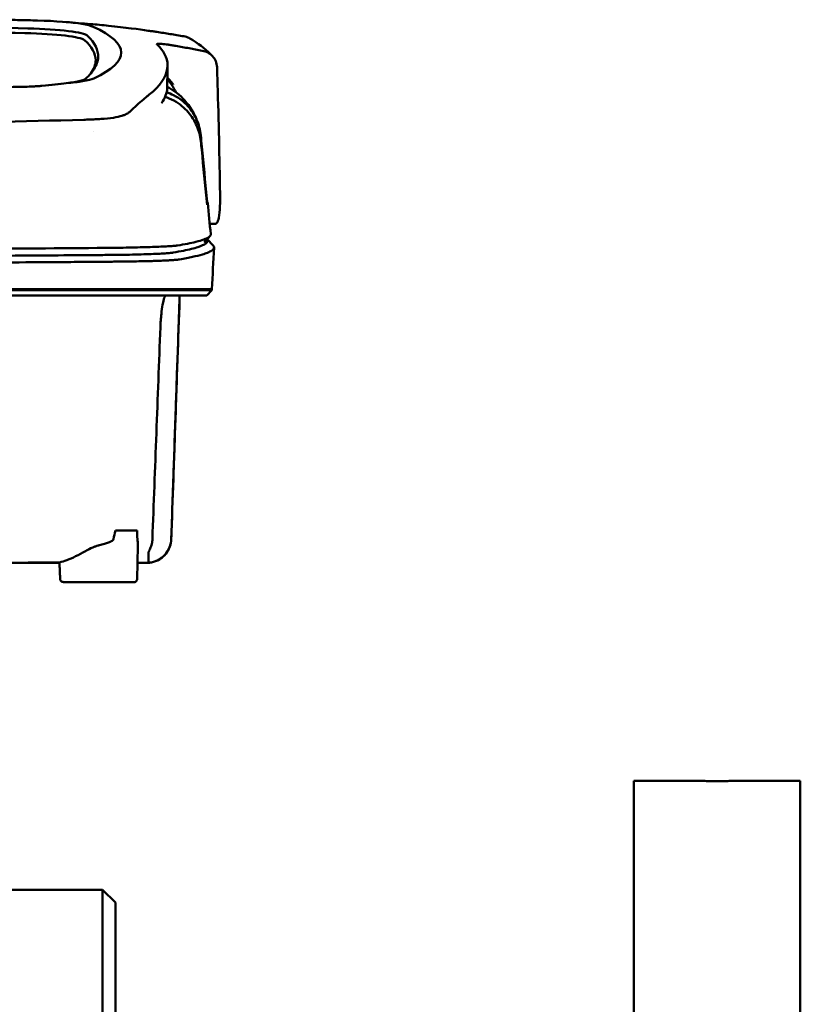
# Model space of a CAD drawing. Header units: millimetres. Extents: x 391 to 741, y 199 to 659.
# Tile 10 of 10: x 614 to 736, y 504 to 658. Entities that reach past the tile are written whole.
import ezdxf

# ---------------------------------------------------------------- set-up
doc = ezdxf.new("R2010")
doc.units = ezdxf.units.MM
doc.layers.add('Visible (ISO)', color=7, linetype='Continuous', lineweight=50)

msp = doc.modelspace()

# ---------------------------------------------------------------- linework, layer by layer
at = {"layer": 'Visible (ISO)'}
for p, q in [((626.26, 642.48), (626.25, 642.48)), ((645.04, 626.14), (644.16, 626.14)), ((643.75, 623.75), (644.68, 622.76)), ((566.42, 615.97), (628.06, 615.97)), ((628.15, 615.97), (628.06, 615.97)), ((628.15, 615.97), (639.12, 615.97)), ((639.14, 615.97), (639.12, 615.97)), ((639.14, 615.97), (644.49, 615.97)), ((644.49, 615.77), (643.68, 614.96)), ((644.49, 615.77), (644.49, 615.97)), ((639.43, 614.46), (639.45, 614.46)), ((629.42, 578.24), (632.81, 578.24)), ((632.81, 570.69), (632.94, 575.87)), ((616.15, 573.29), (616.15, 573.21)), ((620.68, 573.21), (616.15, 573.21)), ((632.34, 570.2), (621.4, 570.2)), ((710.42, 199.17), (710.42, 539.17)), ((710.42, 539.17), (720.42, 539.17)), ((726.42, 539.17), (736.42, 539.17)), ((736.42, 199.17), (736.42, 539.17)), ((578.11, 522.17), (627.42, 522.17)), ((627.42, 216.17), (627.42, 522.17)), ((629.42, 520.17), (627.42, 522.17)), ((629.42, 218.17), (629.42, 520.17))]:
    msp.add_line(p, q, dxfattribs=at)
for centre, major_axis, ratio, start_param, end_param in [((566.35, 632.27), (225.49, 0), 0.110939, 1.349997, 1.570873), ((566.33, 632.24), (227.22, 0), 0.106767, 1.353676, 1.570775), ((613.1, 655.35), (12.06, 0), 0.112737, 0.11229, 1.349826), ((511.8, 603.95), (491.04, 0), 0.112496, 1.354332, 1.357413), ((614.88, 656.6), (11.4, 0), 0.116501, 0.614123, 1.36031), ((614.7, 656.57), (11.62, 0.01), 0.117057, 0.249938, 0.614067), ((489.39, 652.9), (140.93, -0.03), 0.116446, 6.036732, 6.532603), ((612.7, 654.68), (11.96, 0), 0.106769, 0.116759, 1.353619), ((378.82, 652.7), (247.9, -0.4), 0.112494, 6.278818, 6.39844), ((380.07, 651.7), (246.27, 0), 0.106767, 0.000001, 0.119511), ((309.35, 605.65), (328.58, 44.87), 0.123507, 0.082944, 0.095023), ((-1016.27, 611.95), (1662.18, -0.15), 0.85466, 0.02543, 0.027339), ((614.58, 649.22), (11.83, -0.02), 0.1161, 5.67706, 6.03839), ((381.89, 647.39), (255.61, 0), 0.112496, 6.200345, 6.281111), ((631.56, 643.66), (8, 0), 0.941628, 0.410478, 0.600203), ((624.46, 644), (7.02, -0.25), 0.209962, 5.741321, 5.773176), ((383.92, 629.37), (259.92, 0), 0.034069, 6.257756, 6.307803), ((510.27, 670.39), (131.69, -46.07), 0.097566, 6.101307, 6.105634), ((624.08, 622.12), (-15.81, -0.25), 0.013999, 4.418519, 4.469043), ((626.73, 621.44), (8.72, 0.05), 0.01813, 4.865307, 4.874761), ((634.75, 621.7), (4.06, 0.09), 0.066213, 5.851345, 5.864487), ((626.99, 621.55), (9.38, -0.13), 0.138927, 4.85562, 4.864897), ((635.29, 621.63), (4.54, -0.85), 0.14797, 5.883025, 5.89552), ((696.29, 615.22), (-100.95, -2891.75), 0.019629, 4.713161, 4.713335), ((379.98, 576.88), (258.16, 0.02), 0.00001, 6.282407, 6.282422), ((616.05, 573.21), (0.392, 0), 0.000189, 2.574212, 2.713359)]:
    msp.add_ellipse(centre, major_axis=major_axis, ratio=ratio, start_param=start_param, end_param=end_param, dxfattribs=at)
for points, knots in [([(611.64, 658.03), (612.58, 658.01), (613.52, 657.99), (614.9, 657.95), (615.1, 657.95), (615.79, 657.93)], [0, 0, 0, 0, 0.2875768, 0.2875768, 0.4241939, 0.4241939, 0.4241939, 0.4241939]), ([(634.56, 656.31), (633.11, 656.52), (630.95, 656.82), (627.41, 657.18), (626.47, 657.27), (625.52, 657.34)], [-1.440036, -1.440036, -1.440036, -1.440036, -0.642113, -0.642113, -0.360667, -0.360667, -0.360667, -0.360667]), ([(634.59, 656.31), (634.81, 656.27), (635.03, 656.24), (635.47, 656.18), (635.69, 656.15), (635.9, 656.12)], [-0.1345748, -0.1345748, -0.1345748, -0.1345748, -0.0679854, -0.0679854, -0.0000014, -0.0000014, -0.0000014, -0.0000014]), ([(635.9, 656.12), (635.9, 656.12), (635.9, 656.12), (635.91, 656.12), (635.91, 656.12), (635.91, 656.12)], [-0.0004547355, -0.0004547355, -0.0004547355, -0.0004547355, -0.000271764, -0.000271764, -0.0001436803, -0.0001436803, -0.0001436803, -0.0001436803]), ([(635.91, 656.12), (636.6, 656.01), (637.3, 655.9), (638.69, 655.67), (639.39, 655.55), (640.09, 655.43)], [-0.4238688, -0.4238688, -0.4238688, -0.4238688, -0.2121683, -0.2121683, -0.0000057, -0.0000057, -0.0000057, -0.0000057]), ([(641.14, 655.05), (641.07, 655.09), (640.99, 655.13), (640.65, 655.3), (640.37, 655.39), (640.09, 655.43)], [0.246521, 0.246521, 0.246521, 0.246521, 0.2758807, 0.2758807, 0.3733983, 0.3733983, 0.3733983, 0.3733983]), ([(634.7, 646.33), (636.38, 647.69), (637.33, 649.04), (637.74, 651.76), (637.1, 652.88), (636.34, 653.73)], [-4.346663, -4.346663, -4.346663, -4.346663, -2.419846, -2.419846, -0.37687, -0.37687, -0.37687, -0.37687]), ([(635.9, 654.19), (635.87, 654.23), (635.93, 654.26), (636.17, 654.28), (636.36, 654.27), (636.61, 654.26)], [-0.2425146, -0.2425146, -0.2425146, -0.2425146, -0.1218064, -0.1218064, 0, 0, 0, 0]), ([(635.92, 654.17), (635.92, 654.17), (635.91, 654.18), (635.91, 654.19), (635.9, 654.19), (635.9, 654.19)], [-0.02379966, -0.02379966, -0.02379966, -0.02379966, -0.01189775, -0.01189775, 0, 0, 0, 0]), ([(636.69, 654.25), (636.96, 654.23), (637.28, 654.19), (637.83, 654.11), (638.03, 654.08), (638.44, 654.01), (638.64, 653.98), (638.85, 653.94)], [-0.2554395, -0.2554395, -0.2554395, -0.2554395, -0.1295137, -0.1295137, -0.0635227, -0.0635227, 0, 0, 0, 0]), ([(642.99, 653.19), (642.3, 653.32), (641.61, 653.44), (640.23, 653.69), (639.54, 653.82), (638.85, 653.94)], [-0.4226271, -0.4226271, -0.4226271, -0.4226271, -0.2111495, -0.2111495, -0.0002764, -0.0002764, -0.0002764, -0.0002764]), ([(626.72, 652.18), (626.69, 651.55), (626.48, 650.93), (625.84, 649.93), (625.53, 649.55), (625.06, 649.08), (624.96, 648.99), (624.73, 648.78), (624.59, 648.66), (623.39, 648.35), (622.65, 648.22), (621.75, 648.11)], [-5.749402, -5.749402, -5.749402, -5.749402, -2.990939, -2.990939, -1.325537, -1.325537, -0.909235, -0.909235, -0.401118, -0.401118, -0.000028, -0.000028, -0.000028, -0.000028]), ([(642.99, 653.19), (643.3, 653.13), (643.6, 653.03), (644.16, 652.73), (644.4, 652.54), (644.82, 652.08), (644.99, 651.82), (645.22, 651.25), (645.28, 650.94), (645.29, 650.63)], [0.0000001, 0.0000001, 0.0000001, 0.0000001, 0.0969079, 0.0969079, 0.1954042, 0.1954042, 0.2999147, 0.2999147, 0.4078288, 0.4078288, 0.4078288, 0.4078288]), ([(637.53, 649), (637.66, 648.86), (637.79, 648.72), (638.01, 648.47), (638.1, 648.36), (638.34, 648.07), (638.45, 647.93), (638.46, 647.92)], [0.2220516, 0.2220516, 0.2220516, 0.2220516, 0.2910621, 0.2910621, 0.3393663, 0.3393663, 0.4191002, 0.4191002, 0.4191002, 0.4191002]), ([(615.35, 647.56), (615.28, 647.56), (615.21, 647.56), (614.25, 647.54), (613.35, 647.52), (612.45, 647.49)], [-0.2961372, -0.2961372, -0.2961372, -0.2961372, -0.2753203, -0.2753203, 0, 0, 0, 0]), ([(617.95, 647.7), (617.73, 647.68), (617.51, 647.66), (617.03, 647.63), (616.81, 647.62), (616.6, 647.61)], [-0.50387247, -0.50387247, -0.50387247, -0.50387247, -0.45983504, -0.45983504, -0.4114315, -0.4114315, -0.4114315, -0.4114315]), ([(621.75, 648.11), (621.21, 648.03), (620.62, 647.96), (619.34, 647.82), (618.66, 647.75), (617.95, 647.7)], [-0.4693062, -0.4693062, -0.4693062, -0.4693062, -0.2338119, -0.2338119, 0, 0, 0, 0]), ([(624.3, 648.42), (623.96, 648.36), (623.57, 648.3), (622.71, 648.2), (622.25, 648.16), (621.75, 648.11)], [0, 0, 0, 0, 0.1862934, 0.1862934, 0.373657, 0.373657, 0.373657, 0.373657]), ([(645.38, 647.92), (645.46, 645.08), (645.54, 642.23), (645.67, 636.55), (645.72, 633.7), (645.77, 630.86)], [0.000092, 0.000092, 0.000092, 0.000092, 0.998221, 0.998221, 1.99626, 1.99626, 1.99626, 1.99626]), ([(634.7, 646.33), (634.56, 646.22), (634.42, 646.1), (634.12, 645.85), (633.96, 645.72), (633.8, 645.59)], [0, 0, 0, 0, 0.2796752, 0.2796752, 0.5576135, 0.5576135, 0.5576135, 0.5576135]), ([(642.77, 639), (642.69, 639.84), (642.47, 640.67), (641.79, 642.23), (641.33, 642.96), (640.21, 644.24), (639.48, 644.88), (638.07, 645.66), (637.59, 645.85), (637.19, 645.98)], [-0.7071846, -0.7071846, -0.7071846, -0.7071846, -0.5257935, -0.5257935, -0.3432663, -0.3432663, -0.157236, -0.157236, -0.0552414, -0.0552414, -0.0552414, -0.0552414]), ([(642.75, 639.98), (642.67, 640.84), (642.45, 641.67), (641.76, 643.22), (641.3, 643.93), (640.17, 645.17), (639.44, 645.77), (638.13, 646.42), (637.76, 646.57), (637.42, 646.67)], [0, 0, 0, 0, 0.2574331, 0.2574331, 0.513221, 0.513221, 0.7737087, 0.7737087, 0.8833633, 0.8833633, 0.8833633, 0.8833633]), ([(633.8, 645.59), (633.49, 645.32), (633.14, 645.01), (632.63, 644.54), (632.48, 644.4), (632.32, 644.26)], [0, 0, 0, 0, 0.5552811, 0.5552811, 0.7859676, 0.7859676, 0.7859676, 0.7859676]), ([(627.17, 642.53), (627.87, 642.57), (628.53, 642.64), (629.63, 642.81), (630.08, 642.91), (630.45, 643.02)], [-0.4625677, -0.4625677, -0.4625677, -0.4625677, -0.2330564, -0.2330564, -0.0223869, -0.0223869, -0.0223869, -0.0223869]), ([(631.34, 643.4), (631.23, 643.34), (631.12, 643.28), (630.86, 643.17), (630.72, 643.11), (630.56, 643.06)], [0, 0, 0, 0, 0.0956462, 0.0956462, 0.1913091, 0.1913091, 0.1913091, 0.1913091]), ([(631.34, 643.4), (631.4, 643.44), (631.46, 643.48), (631.57, 643.56), (631.62, 643.6), (631.66, 643.64)], [-0.1224987, -0.1224987, -0.1224987, -0.1224987, -0.0612768, -0.0612768, 0, 0, 0, 0]), ([(566.66, 641.61), (576.35, 641.61), (586.03, 641.68), (605.35, 641.94), (614.98, 642.14), (624.49, 642.41)], [-5.838765, -5.838765, -5.838765, -5.838765, -2.931647, -2.931647, 0, 0, 0, 0]), ([(626.25, 642.48), (625.97, 642.46), (625.68, 642.45), (625.09, 642.42), (624.79, 642.41), (624.49, 642.41)], [0.0010258, 0.0010258, 0.0010258, 0.0010258, 0.0919929, 0.0919929, 0.1847322, 0.1847322, 0.1847322, 0.1847322]), ([(626.26, 642.48), (626.41, 642.49), (626.57, 642.49), (626.87, 642.51), (627.02, 642.52), (627.17, 642.53)], [-0.09692418, -0.09692418, -0.09692418, -0.09692418, -0.04843685, -0.04843685, 0, 0, 0, 0]), ([(643.71, 630.08), (643.44, 632.79), (643.18, 635.51), (642.92, 638.22), (642.87, 638.81), (642.81, 639.4), (642.75, 639.98)], [0.478961, 0.478961, 0.478961, 0.478961, 8.650914, 8.650914, 8.650914, 10.427613, 10.427613, 10.427613, 10.427613]), ([(643.7, 629.59), (643.43, 632.29), (643.17, 635), (642.9, 637.7), (642.86, 638.14), (642.82, 638.57), (642.77, 639)], [0.46186, 0.46186, 0.46186, 0.46186, 8.654063, 8.654063, 8.654063, 9.958979, 9.958979, 9.958979, 9.958979]), ([(645.77, 630.86), (645.78, 630.15), (645.77, 629.5), (645.72, 628.18), (645.66, 627.57), (645.49, 626.71), (645.39, 626.44), (645.22, 626.2), (645.15, 626.16), (645.06, 626.14), (645.05, 626.14), (645.04, 626.14)], [0.000001, 0.000001, 0.000001, 0.000001, 0.24889, 0.24889, 0.568691, 0.568691, 0.841683, 0.841683, 0.983465, 0.983465, 1.012053, 1.012053, 1.012053, 1.012053]), ([(643.76, 629.14), (643.76, 629.14), (643.76, 629.15), (643.75, 629.19), (643.74, 629.21), (643.73, 629.29), (643.73, 629.34), (643.72, 629.42), (643.72, 629.45), (643.71, 629.51), (643.71, 629.55), (643.7, 629.59)], [-0.06070109, -0.06070109, -0.06070109, -0.06070109, -0.04973489, -0.04973489, -0.03788451, -0.03788451, -0.02141751, -0.02141751, -0.01070474, -0.01070474, 0, 0, 0, 0]), ([(643.76, 629.59), (643.76, 629.59), (643.76, 629.6), (643.75, 629.64), (643.75, 629.68), (643.74, 629.76), (643.73, 629.82), (643.72, 629.9), (643.72, 629.93), (643.71, 630.01), (643.71, 630.04), (643.71, 630.08)], [0, 0, 0, 0, 0.01893043, 0.01893043, 0.03701692, 0.03701692, 0.05933152, 0.05933152, 0.07460682, 0.07460682, 0.08989797, 0.08989797, 0.08989797, 0.08989797]), ([(644.31, 624.53), (644.33, 624.37), (644.22, 624.22), (643.99, 624.06), (643.62, 623.82), (642.95, 623.58), (641.97, 623.33), (641.2, 623.14), (640.24, 622.96), (639.1, 622.77)], [51.780318, 51.780318, 51.780318, 51.780318, 65.647729, 65.647729, 65.647729, 87.530305, 87.530305, 87.530305, 104.770272, 104.770272, 104.770272, 104.770272]), ([(638.98, 622.75), (638.84, 622.73), (638.65, 622.71), (638.42, 622.69), (638.19, 622.68), (637.91, 622.66), (637.59, 622.64), (637.28, 622.62), (636.92, 622.6), (636.52, 622.59), (636.12, 622.57), (635.68, 622.55), (635.21, 622.54), (634.74, 622.52), (634.23, 622.51), (633.7, 622.49), (633.16, 622.48), (632.59, 622.47), (632, 622.46), (631.42, 622.44), (630.8, 622.43), (630.17, 622.42), (629.67, 622.42), (629.17, 622.41), (628.65, 622.4)], [0, 0, 0, 0, 1.921104, 1.921104, 1.921104, 3.842208, 3.842208, 3.842208, 5.763312, 5.763312, 5.763312, 7.684416, 7.684416, 7.684416, 9.60552, 9.60552, 9.60552, 11.526625, 11.526625, 11.526625, 13.447729, 13.447729, 13.447729, 14.949954, 14.949954, 14.949954, 14.949954]), ([(638.46, 621.66), (639.03, 621.76), (639.56, 621.86), (640.04, 621.96), (640.96, 622.14), (641.71, 622.33), (642.3, 622.52), (642.88, 622.71), (643.3, 622.9), (643.55, 623.09), (643.8, 623.28), (643.88, 623.47), (643.79, 623.66), (643.78, 623.69), (643.76, 623.71), (643.74, 623.74)], [0, 0, 0, 0, 0.00852217, 0.00852217, 0.00852217, 0.0248771, 0.0248771, 0.0248771, 0.04123203, 0.04123203, 0.04123203, 0.05758697, 0.05758697, 0.05758697, 0.05986236, 0.05986236, 0.05986236, 0.05986236]), ([(639.45, 620.59), (640.2, 620.72), (640.87, 620.85), (642.06, 621.11), (642.58, 621.24), (643.31, 621.46), (643.57, 621.54), (644.09, 621.75), (644.32, 621.87), (644.72, 622.14), (644.83, 622.3), (644.83, 622.56), (644.78, 622.66), (644.68, 622.76)], [-6.886177, -6.886177, -6.886177, -6.886177, -6.165652, -6.165652, -5.441648, -5.441648, -4.957438, -4.957438, -4.310444, -4.310444, -3.446201, -3.446201, -2.886006, -2.886006, -2.886006, -2.886006]), ([(627.88, 622.39), (620.77, 622.33), (613.57, 622.28), (606.33, 622.24), (599.1, 622.2), (591.79, 622.17), (584.49, 622.16), (578.48, 622.14), (572.44, 622.13), (566.42, 622.13)], [0, 0, 0, 0, 21.882576, 21.882576, 21.882576, 43.765152, 43.765152, 43.765152, 61.766885, 61.766885, 61.766885, 61.766885]), ([(566.42, 621.02), (570.82, 621.02), (575.22, 621.03), (579.61, 621.04), (585.05, 621.05), (590.49, 621.06), (595.9, 621.08), (601.31, 621.11), (606.72, 621.13), (612.08, 621.17), (616.58, 621.2), (621.07, 621.23), (625.52, 621.27), (626.37, 621.27), (627.22, 621.28), (628.06, 621.29)], [0, 0, 0, 0, 0.01320302, 0.01320302, 0.01320302, 0.02955506, 0.02955506, 0.02955506, 0.04590711, 0.04590711, 0.04590711, 0.05964326, 0.05964326, 0.05964326, 0.06225916, 0.06225916, 0.06225916, 0.06225916]), ([(628.15, 621.29), (628.18, 621.29), (628.21, 621.29), (628.25, 621.29), (628.31, 621.29), (628.38, 621.29), (628.45, 621.29), (628.52, 621.29), (628.59, 621.29), (628.66, 621.29), (628.83, 621.29), (629, 621.3), (629.17, 621.3), (629.34, 621.3), (629.51, 621.3), (629.68, 621.3), (630.01, 621.31), (630.35, 621.31), (630.67, 621.32), (631.32, 621.33), (631.96, 621.34), (632.55, 621.36), (633.15, 621.37), (633.72, 621.39), (634.24, 621.4), (634.77, 621.42), (635.26, 621.44), (635.71, 621.46), (636.15, 621.48), (636.56, 621.5), (636.92, 621.52), (637.27, 621.54), (637.58, 621.57), (637.83, 621.59), (638.09, 621.61), (638.29, 621.64), (638.44, 621.66)], [0, 0, 0, 0, 0.00010295, 0.00010295, 0.00010295, 0.00031548, 0.00031548, 0.00031548, 0.000528, 0.000528, 0.000528, 0.00106596, 0.00106596, 0.00106596, 0.00160392, 0.00160392, 0.00160392, 0.00267984, 0.00267984, 0.00267984, 0.00483168, 0.00483168, 0.00483168, 0.00698352, 0.00698352, 0.00698352, 0.00913536, 0.00913536, 0.00913536, 0.01128719, 0.01128719, 0.01128719, 0.01343903, 0.01343903, 0.01343903, 0.01559087, 0.01559087, 0.01559087, 0.01559087]), ([(566.42, 619.97), (568.37, 619.97), (570.32, 619.98), (574.22, 619.98), (576.17, 619.98), (582.02, 619.99), (585.92, 620), (592.41, 620.02), (595.01, 620.03), (600.18, 620.05), (602.77, 620.06), (607.27, 620.09), (609.2, 620.1), (614.01, 620.13), (616.89, 620.15), (621.19, 620.18), (622.61, 620.19), (624.75, 620.21), (625.46, 620.21), (626.53, 620.22), (626.89, 620.23), (627.42, 620.23), (627.6, 620.23), (627.86, 620.23), (627.95, 620.24), (628.15, 620.24), (628.24, 620.24), (628.31, 620.24)], [-4.030061, -4.030061, -4.030061, -4.030061, -3.653231, -3.653231, -3.275977, -3.275977, -2.520565, -2.520565, -2.016634, -2.016634, -1.51279, -1.51279, -1.135053, -1.135053, -0.568897, -0.568897, -0.286119, -0.286119, -0.144824, -0.144824, -0.074201, -0.074201, -0.038896, -0.038896, -0.021246, -0.021246, 0, 0, 0, 0]), ([(628.39, 620.24), (628.57, 620.24), (628.74, 620.24), (629.09, 620.24), (629.27, 620.25), (629.56, 620.25), (629.68, 620.25), (629.95, 620.25), (630.1, 620.25), (630.46, 620.26), (630.67, 620.26), (631.15, 620.27), (631.41, 620.27), (632.04, 620.28), (632.39, 620.28), (633.19, 620.3), (633.64, 620.31), (634.31, 620.32), (634.55, 620.33), (635.05, 620.34), (635.3, 620.35), (635.8, 620.37), (636.04, 620.37), (636.67, 620.4), (637.04, 620.41), (637.5, 620.44), (637.62, 620.44), (637.94, 620.46), (638.13, 620.47), (638.43, 620.49), (638.55, 620.5), (638.82, 620.52), (638.97, 620.53), (639.23, 620.56), (639.33, 620.57), (639.42, 620.59)], [-1.675078, -1.675078, -1.675078, -1.675078, -1.620697, -1.620697, -1.565777, -1.565777, -1.528877, -1.528877, -1.479343, -1.479343, -1.412749, -1.412749, -1.323055, -1.323055, -1.202102, -1.202102, -1.038984, -1.038984, -0.945175, -0.945175, -0.837697, -0.837697, -0.730315, -0.730315, -0.543129, -0.543129, -0.473441, -0.473441, -0.352446, -0.352446, -0.262698, -0.262698, -0.12999, -0.12999, 0, 0, 0, 0]), ([(644.49, 615.77), (644.49, 615.77), (644.46, 615.77), (644.31, 615.77), (644.15, 615.77), (643.63, 615.77), (643.26, 615.77), (642.55, 615.77), (642.28, 615.77), (641.65, 615.77), (641.3, 615.77), (640.5, 615.77), (640.06, 615.77), (639.44, 615.77), (639.18, 615.77), (638.97, 615.77), (638.9, 615.77), (638.69, 615.77), (638.55, 615.77), (638.3, 615.77), (638.21, 615.77), (637.96, 615.77), (637.8, 615.77), (637.44, 615.77), (637.25, 615.77), (636.87, 615.77), (636.68, 615.77), (636.22, 615.77), (635.94, 615.77), (635.42, 615.77), (635.19, 615.77), (634.73, 615.77), (634.5, 615.77), (634.1, 615.77), (633.95, 615.77), (633.61, 615.77), (633.41, 615.77), (632.96, 615.77), (632.69, 615.77), (632.25, 615.77), (632.08, 615.77), (631.51, 615.77), (631.1, 615.77), (629.36, 615.77), (628.63, 615.77), (624.27, 615.77), (621.77, 615.77), (616.91, 615.77), (614.54, 615.77), (607.74, 615.77), (603.29, 615.77), (596.87, 615.77), (594.91, 615.77), (591.11, 615.77), (589.27, 615.77), (585.7, 615.77), (583.97, 615.77), (575.76, 615.77), (569.27, 615.77), (560.33, 615.77), (557.89, 615.77), (551.18, 615.77), (546.92, 615.77), (541.07, 615.77), (539.47, 615.77), (535.1, 615.77), (532.32, 615.77), (525.38, 615.77), (521.23, 615.77), (512.97, 615.77), (508.86, 615.77), (504.77, 615.77)], [4.259276, 4.259276, 4.259276, 4.259276, 4.670353, 4.670353, 5.333093, 5.333093, 6.087544, 6.087544, 6.48643, 6.48643, 6.916955, 6.916955, 7.375465, 7.375465, 7.508459, 7.508459, 7.569769, 7.569769, 7.664913, 7.664913, 7.713725, 7.713725, 7.791614, 7.791614, 7.873119, 7.873119, 7.940289, 7.940289, 8.037054, 8.037054, 8.105988, 8.105988, 8.173685, 8.173685, 8.21539, 8.21539, 8.267249, 8.267249, 8.334795, 8.334795, 8.377608, 8.377608, 8.47358, 8.47358, 8.783476, 8.783476, 9.196774, 9.196774, 9.584439, 9.584439, 10.310287, 10.310287, 10.628298, 10.628298, 10.925673, 10.925673, 11.204895, 11.204895, 12.251527, 12.251527, 12.644845, 12.644845, 13.333545, 13.333545, 13.591652, 13.591652, 14.043256, 14.043256, 14.721038, 14.721038, 15.399535, 15.399535, 15.399535, 15.399535]), ([(643.68, 614.96), (643.68, 614.96), (643.67, 614.96), (643.65, 614.96), (643.57, 614.96), (643.31, 614.96), (642.89, 614.96), (642.47, 614.96), (641.87, 614.96), (641.11, 614.96), (640.74, 614.96), (640.31, 614.96), (639.85, 614.96), (639.62, 614.96), (639.38, 614.96), (639.12, 614.96), (639, 614.96), (638.87, 614.96), (638.74, 614.96), (638.67, 614.96), (638.6, 614.96), (638.54, 614.96), (638.5, 614.96), (638.47, 614.96), (638.44, 614.96), (638.42, 614.96), (638.4, 614.96), (638.39, 614.96), (638.38, 614.96), (638.37, 614.96), (638.36, 614.96), (638.36, 614.96), (638.35, 614.96), (638.35, 614.96), (638.34, 614.96), (638.34, 614.96), (638.33, 614.96), (638.33, 614.96), (638.33, 614.96), (638.33, 614.96), (638.32, 614.96), (638.32, 614.96), (638.31, 614.96), (638.3, 614.96), (638.3, 614.96), (638.29, 614.96), (638.28, 614.96), (638.27, 614.96), (638.26, 614.96), (638.23, 614.96), (638.21, 614.96), (638.18, 614.96), (638.13, 614.96), (638.08, 614.96), (638.03, 614.96), (637.98, 614.96), (637.93, 614.96), (637.87, 614.96), (637.76, 614.96), (637.63, 614.96), (637.48, 614.96), (637.2, 614.96), (636.87, 614.96), (636.49, 614.96), (636.11, 614.96), (635.67, 614.96), (635.21, 614.96), (634.74, 614.96), (634.22, 614.96), (633.67, 614.96), (633.13, 614.96), (632.54, 614.96), (631.93, 614.96), (631.32, 614.96), (630.67, 614.96), (630.01, 614.96), (629.68, 614.96), (629.34, 614.96), (628.99, 614.96), (628.82, 614.96), (628.65, 614.96), (628.48, 614.96), (628.31, 614.96), (628.13, 614.96), (627.96, 614.96), (627.86, 614.96), (627.77, 614.96), (627.67, 614.96), (627.47, 614.96), (627.26, 614.96), (627.05, 614.96), (626.71, 614.96), (626.36, 614.96), (626.01, 614.96), (625.66, 614.96), (625.31, 614.96), (624.96, 614.96), (624.37, 614.96), (623.78, 614.96), (623.19, 614.96), (622.6, 614.96), (622.01, 614.96), (621.42, 614.96), (620.24, 614.96), (619.05, 614.96), (617.87, 614.96), (615.2, 614.96), (612.52, 614.96), (609.83, 614.96), (607.15, 614.96), (604.45, 614.96), (601.75, 614.96), (596.36, 614.96), (590.93, 614.96), (585.5, 614.96), (582.78, 614.96), (580.05, 614.96), (577.33, 614.96), (574.61, 614.96), (571.88, 614.96), (569.16, 614.96), (567.55, 614.96), (565.93, 614.96), (564.32, 614.96), (560.69, 614.96), (557.05, 614.96), (553.43, 614.96), (547.99, 614.96), (542.54, 614.96), (537.13, 614.96), (531.72, 614.96), (526.32, 614.96), (520.96, 614.96), (515.6, 614.96), (510.26, 614.96), (504.97, 614.96)], [0.3330934, 0.3330934, 0.3330934, 0.3330934, 0.3372182, 0.3372182, 0.3372182, 0.3535986, 0.3535986, 0.3535986, 0.369979, 0.369979, 0.369979, 0.3781692, 0.3781692, 0.3781692, 0.3822643, 0.3822643, 0.3822643, 0.3843118, 0.3843118, 0.3843118, 0.3853356, 0.3853356, 0.3853356, 0.3858475, 0.3858475, 0.3858475, 0.3861034, 0.3861034, 0.3861034, 0.3862314, 0.3862314, 0.3862314, 0.3862954, 0.3862954, 0.3862954, 0.3863594, 0.3863594, 0.3863594, 0.3863968, 0.3863968, 0.3863968, 0.3864806, 0.3864806, 0.3864806, 0.3865644, 0.3865644, 0.3865644, 0.386732, 0.386732, 0.386732, 0.3870672, 0.3870672, 0.3870672, 0.3876065, 0.3876065, 0.3876065, 0.3881457, 0.3881457, 0.3881457, 0.3892243, 0.3892243, 0.3892243, 0.3913814, 0.3913814, 0.3913814, 0.3935385, 0.3935385, 0.3935385, 0.3956955, 0.3956955, 0.3956955, 0.3978526, 0.3978526, 0.3978526, 0.4000097, 0.4000097, 0.4000097, 0.4010883, 0.4010883, 0.4010883, 0.4016275, 0.4016275, 0.4016275, 0.4021668, 0.4021668, 0.4021668, 0.4024603, 0.4024603, 0.4024603, 0.4030994, 0.4030994, 0.4030994, 0.404178, 0.404178, 0.404178, 0.4052565, 0.4052565, 0.4052565, 0.4070765, 0.4070765, 0.4070765, 0.4088966, 0.4088966, 0.4088966, 0.4125367, 0.4125367, 0.4125367, 0.4207269, 0.4207269, 0.4207269, 0.4289171, 0.4289171, 0.4289171, 0.4452975, 0.4452975, 0.4452975, 0.4534877, 0.4534877, 0.4534877, 0.4616779, 0.4616779, 0.4616779, 0.4665313, 0.4665313, 0.4665313, 0.4774516, 0.4774516, 0.4774516, 0.493832, 0.493832, 0.493832, 0.5102124, 0.5102124, 0.5102124, 0.5265928, 0.5265928, 0.5265928, 0.5265928]), ([(636.45, 610.02), (636.46, 610.37), (636.48, 610.72), (636.53, 611.41), (636.56, 611.76), (636.65, 612.62), (636.72, 613.11), (636.88, 613.98), (636.97, 614.34), (637.11, 614.72), (637.16, 614.83), (637.25, 614.94), (637.29, 614.96), (637.32, 614.96)], [-0.7883901, -0.7883901, -0.7883901, -0.7883901, -0.6831553, -0.6831553, -0.5736049, -0.5736049, -0.3943504, -0.3943504, -0.1984717, -0.1984717, -0.0870001, -0.0870001, -0.000001, -0.000001, -0.000001, -0.000001]), ([(639.38, 614.96), (639.39, 614.96), (639.39, 614.96), (639.39, 614.93), (639.4, 614.92), (639.41, 614.83), (639.41, 614.72), (639.41, 614.33), (639.41, 613.97), (639.39, 613.11), (639.38, 612.62), (639.35, 611.76), (639.34, 611.42), (639.31, 610.72), (639.3, 610.37), (639.29, 610.02)], [-0.7832737, -0.7832737, -0.7832737, -0.7832737, -0.7415068, -0.7415068, -0.6969778, -0.6969778, -0.5858932, -0.5858932, -0.3917749, -0.3917749, -0.2149614, -0.2149614, -0.1053633, -0.1053633, -0.000001, -0.000001, -0.000001, -0.000001]), ([(635.2, 576.9), (635.41, 582.42), (635.61, 587.94), (636.03, 598.98), (636.24, 604.5), (636.45, 610.02)], [0.000009, 0.000009, 0.000009, 0.000009, 1.657189, 1.657189, 3.314368, 3.314368, 3.314368, 3.314368]), ([(639.29, 610.02), (639.17, 606.45), (639.04, 602.89), (638.92, 599.33), (638.79, 595.59), (638.66, 591.85), (638.53, 588.12), (638.4, 584.38), (638.27, 580.64), (638.14, 576.9)], [0, 0, 0, 0, 0.01069684, 0.01069684, 0.01069684, 0.02191762, 0.02191762, 0.02191762, 0.0331384, 0.0331384, 0.0331384, 0.0331384]), ([(629.12, 576.91), (629.11, 576.84), (629.06, 576.78), (628.97, 576.71), (628.93, 576.68), (628.88, 576.65), (628.82, 576.61), (628.81, 576.61), (628.8, 576.6), (628.78, 576.59), (628.76, 576.58), (628.74, 576.57), (628.72, 576.56), (628.7, 576.55), (628.69, 576.54), (628.67, 576.53), (628.66, 576.53), (628.65, 576.53), (628.64, 576.52), (628.64, 576.52), (628.63, 576.52), (628.63, 576.51), (628.62, 576.51), (628.61, 576.51), (628.61, 576.51), (628.53, 576.47), (628.44, 576.44), (628.34, 576.4), (628.31, 576.39), (628.28, 576.38), (628.25, 576.36), (628.23, 576.36), (628.21, 576.35), (628.19, 576.34), (628.16, 576.33), (628.13, 576.32), (628.1, 576.31), (628.09, 576.31), (628.07, 576.3), (628.06, 576.3), (628.05, 576.3), (628.04, 576.29), (628.03, 576.29), (628.03, 576.29), (628.03, 576.29), (628.02, 576.29), (628.02, 576.29), (628.01, 576.28), (628.01, 576.28), (627.91, 576.25), (627.81, 576.22), (627.69, 576.19), (627.58, 576.15), (627.45, 576.12), (627.32, 576.08), (627.2, 576.05), (627.08, 576.01), (626.94, 575.98), (626.89, 575.97), (626.84, 575.95), (626.79, 575.94), (626.77, 575.94), (626.75, 575.93), (626.73, 575.93)], [0, 0, 0, 0, 0.125, 0.125, 0.125, 0.1875, 0.1875, 0.1875, 0.1998288, 0.1998288, 0.1998288, 0.21875, 0.21875, 0.21875, 0.234375, 0.234375, 0.234375, 0.2421875, 0.2421875, 0.2421875, 0.2460937, 0.2460937, 0.2460937, 0.25, 0.25, 0.25, 0.375, 0.375, 0.375, 0.4147844, 0.4147844, 0.4147844, 0.4375, 0.4375, 0.4375, 0.46875, 0.46875, 0.46875, 0.484375, 0.484375, 0.484375, 0.4921875, 0.4921875, 0.4921875, 0.4960937, 0.4960937, 0.4960937, 0.5, 0.5, 0.5, 0.6458777, 0.6458777, 0.6458777, 0.796275, 0.796275, 0.796275, 0.9309052, 0.9309052, 0.9309052, 0.980657, 0.980657, 0.980657, 1, 1, 1, 1]), ([(632.93, 576.25), (632.93, 576.29), (632.92, 576.33), (632.91, 576.42), (632.91, 576.46), (632.89, 576.6), (632.87, 576.7), (632.86, 576.77)], [0.000001, 0.000001, 0.000001, 0.000001, 0.0219224, 0.0219224, 0.04372691, 0.04372691, 0.09465012, 0.09465012, 0.09465012, 0.09465012]), ([(638.14, 576.9), (638.13, 576.5), (638.04, 576.09), (637.76, 575.31), (637.55, 574.94), (637.02, 574.3), (636.7, 574.02), (636, 573.58), (635.61, 573.42), (635.01, 573.27), (634.81, 573.24), (634.55, 573.22), (634.5, 573.22), (634.41, 573.22), (634.37, 573.21), (634.33, 573.21), (634.32, 573.21), (634.32, 573.21), (634.32, 573.21), (634.32, 573.21), (634.32, 573.21), (634.32, 573.21), (634.32, 573.21), (634.32, 573.21), (634.32, 573.21), (634.32, 573.21)], [0, 0, 0, 0, 0.1224218, 0.1224218, 0.2469459, 0.2469459, 0.3711232, 0.3711232, 0.4952756, 0.4952756, 0.556692, 0.556692, 0.5723047, 0.5723047, 0.5840132, 0.5840132, 0.584562, 0.584562, 0.5847509, 0.5847509, 0.5848454, 0.5848454, 0.584869, 0.584869, 0.5848808, 0.5848808, 0.5848808, 0.5848808]), ([(638.14, 576.9), (638.13, 576.55), (638.1, 576.22), (637.7, 575.2), (637.46, 574.83), (636.9, 574.17), (636.54, 573.91), (635.9, 573.53), (635.5, 573.38), (635.08, 573.29)], [0.0000027, 0.0000027, 0.0000027, 0.0000027, 0.10692, 0.10692, 0.1946951, 0.1946951, 0.3250285, 0.3250285, 0.4961096, 0.4961096, 0.4961096, 0.4961096]), ([(635.2, 576.9), (635.19, 576.86), (635.19, 576.73), (635.15, 576.43), (635.13, 576.31), (635.1, 576.2)], [-0.08915392, -0.08915392, -0.08915392, -0.08915392, -0.03568655, -0.03568655, -0.000001, -0.000001, -0.000001, -0.000001]), ([(620.68, 573.29), (621.05, 573.36), (621.44, 573.48), (622.28, 573.8), (622.74, 574.01), (624.23, 574.75), (625.17, 575.29), (625.88, 575.62)], [-0.43736, -0.43736, -0.43736, -0.43736, -0.3417448, -0.3417448, -0.235453, -0.235453, -0.000001, -0.000001, -0.000001, -0.000001]), ([(625.88, 575.62), (626.01, 575.67), (626.16, 575.74), (626.44, 575.84), (626.59, 575.89), (626.73, 575.93)], [-0.09143325, -0.09143325, -0.09143325, -0.09143325, -0.04551703, -0.04551703, 0, 0, 0, 0]), ([(634.59, 574.87), (634.59, 574.88), (634.59, 574.89), (634.6, 574.91), (634.61, 574.93), (634.62, 574.96), (634.63, 574.98), (634.67, 575.05), (634.69, 575.1), (634.76, 575.23), (634.8, 575.33), (634.94, 575.66), (635.04, 575.91), (635.1, 576.2)], [-0.2117987, -0.2117987, -0.2117987, -0.2117987, -0.1955184, -0.1955184, -0.1846215, -0.1846215, -0.1669143, -0.1669143, -0.1369043, -0.1369043, -0.0889023, -0.0889023, -0.000001, -0.000001, -0.000001, -0.000001]), ([(634.57, 573.22), (634.57, 573.22), (634.57, 573.23), (634.57, 573.23), (634.57, 573.23), (634.57, 573.25), (634.57, 573.28), (634.58, 573.43), (634.58, 573.55), (634.58, 573.98), (634.58, 574.3), (634.59, 574.87)], [0.000001, 0.000001, 0.000001, 0.000001, 0.351998, 0.351998, 0.745219, 0.745219, 1.755431, 1.755431, 2.669013, 2.669013, 3.407397, 3.407397, 3.407397, 3.407397]), ([(615.69, 573.21), (613.66, 573.21), (611.63, 573.21), (609.6, 573.21), (609.41, 573.21), (609.23, 573.21), (609.04, 573.21), (607.19, 573.21), (605.34, 573.21), (603.48, 573.21), (601.43, 573.21), (599.39, 573.21), (597.34, 573.21), (596.31, 573.21), (595.28, 573.21), (594.26, 573.21), (593.79, 573.21), (593.32, 573.21), (592.85, 573.21), (592.29, 573.21), (591.73, 573.21), (591.18, 573.21), (589.02, 573.21), (586.86, 573.21), (584.71, 573.21), (581.99, 573.21), (579.26, 573.21), (576.54, 573.21), (575.33, 573.21), (574.12, 573.21), (572.91, 573.21), (572.31, 573.21), (571.7, 573.21), (571.1, 573.21), (570.49, 573.21), (569.89, 573.21), (569.28, 573.21), (568.92, 573.21), (568.57, 573.21), (568.21, 573.21), (567.85, 573.21), (567.49, 573.21), (567.13, 573.21), (566.89, 573.21), (566.66, 573.21), (566.42, 573.21)], [0, 0, 0, 0, 0.125, 0.125, 0.125, 0.1364517, 0.1364517, 0.1364517, 0.25, 0.25, 0.25, 0.375, 0.375, 0.375, 0.4375, 0.4375, 0.4375, 0.4660904, 0.4660904, 0.4660904, 0.5, 0.5, 0.5, 0.6308834, 0.6308834, 0.6308834, 0.7957727, 0.7957727, 0.7957727, 0.8690401, 0.8690401, 0.8690401, 0.9056613, 0.9056613, 0.9056613, 0.942271, 0.942271, 0.942271, 0.9639594, 0.9639594, 0.9639594, 0.9856424, 0.9856424, 0.9856424, 1, 1, 1, 1]), ([(616.27, 573.29), (616.25, 573.29), (616.19, 573.29), (616.02, 573.28), (615.97, 573.28), (615.88, 573.27), (615.82, 573.26), (615.75, 573.24), (615.71, 573.24), (615.66, 573.22), (615.65, 573.22), (615.66, 573.22), (615.67, 573.21), (615.69, 573.21)], [0.00000515, 0.00000515, 0.00000515, 0.00000515, 0.0050062, 0.0050062, 0.00908358, 0.00908358, 0.0150606, 0.0150606, 0.0189712, 0.0189712, 0.02166593, 0.02166593, 0.02436083, 0.02436083, 0.02436083, 0.02436083]), ([(615.72, 573.21), (615.84, 573.21), (615.94, 573.21), (616.09, 573.21), (616.13, 573.21), (616.15, 573.21)], [0.000002, 0.000002, 0.000002, 0.000002, 0.0803067, 0.0803067, 0.1606391, 0.1606391, 0.1606391, 0.1606391]), ([(616.27, 573.29), (617, 573.29), (617.74, 573.29), (619.21, 573.29), (619.95, 573.29), (620.68, 573.29)], [0.0000053, 0.0000053, 0.0000053, 0.0000053, 0.2257441, 0.2257441, 0.4515147, 0.4515147, 0.4515147, 0.4515147]), ([(634.32, 573.21), (634.32, 573.21), (634.32, 573.21), (634.32, 573.21), (634.32, 573.21), (634.25, 573.21), (634.12, 573.21), (634.06, 573.21), (633.98, 573.21), (633.9, 573.21), (633.79, 573.21), (633.66, 573.21), (633.51, 573.21), (633.33, 573.21), (633.12, 573.21), (632.88, 573.21)], [0.4998731, 0.4998731, 0.4998731, 0.4998731, 0.5, 0.5, 0.5, 0.625, 0.625, 0.625, 0.6813252, 0.6813252, 0.6813252, 0.75, 0.75, 0.75, 0.8347083, 0.8347083, 0.8347083, 0.8347083]), ([(634.57, 573.22), (634.57, 573.22), (634.57, 573.22), (634.57, 573.22), (634.57, 573.22), (634.57, 573.22), (634.57, 573.22), (634.58, 573.22), (634.58, 573.22), (634.59, 573.22), (634.62, 573.23), (634.67, 573.23), (634.69, 573.23), (634.76, 573.24), (634.81, 573.25), (634.89, 573.26), (634.93, 573.26), (635, 573.28), (635.04, 573.28), (635.08, 573.29)], [0.00000086, 0.00000086, 0.00000086, 0.00000086, 0.00087991, 0.00087991, 0.00188199, 0.00188199, 0.00384805, 0.00384805, 0.00956724, 0.00956724, 0.02772656, 0.02772656, 0.03977327, 0.03977327, 0.05676848, 0.05676848, 0.06845989, 0.06845989, 0.07958056, 0.07958056, 0.07958056, 0.07958056]), ([(621.4, 570.2), (621.33, 570.2), (621.26, 570.21), (621.12, 570.25), (621.06, 570.28), (620.94, 570.36), (620.89, 570.41), (620.83, 570.5), (620.82, 570.54), (620.79, 570.61), (620.79, 570.65), (620.79, 570.69)], [-0.0878045, -0.0878045, -0.0878045, -0.0878045, -0.06621311, -0.06621311, -0.04411788, -0.04411788, -0.02304772, -0.02304772, -0.01101055, -0.01101055, 0, 0, 0, 0]), ([(632.34, 570.2), (632.39, 570.2), (632.43, 570.2), (632.52, 570.23), (632.57, 570.26), (632.65, 570.32), (632.69, 570.35), (632.75, 570.44), (632.77, 570.49), (632.8, 570.58), (632.81, 570.63), (632.81, 570.68), (632.81, 570.68), (632.81, 570.69)], [0, 0, 0, 0, 0.2, 0.2, 0.397636, 0.397636, 0.591705, 0.591705, 0.791705, 0.791705, 0.991705, 0.991705, 1, 1, 1, 1]), ([(726.42, 539.17), (726.42, 539.17), (726.34, 539.17), (726.04, 539.16), (725.81, 539.16), (725.27, 539.15), (724.94, 539.15), (724.2, 539.14), (723.79, 539.14), (723.04, 539.14), (722.64, 539.14), (721.9, 539.15), (721.56, 539.15), (721.03, 539.16), (720.8, 539.16), (720.49, 539.17), (720.42, 539.17), (720.42, 539.17)], [0.4520341, 0.4520341, 0.4520341, 0.4520341, 0.5650426, 0.5650426, 0.6780511, 0.6780511, 0.7910597, 0.7910597, 0.9040682, 0.9040682, 1.0170767, 1.0170767, 1.1300852, 1.1300852, 1.2430938, 1.2430938, 1.3561023, 1.3561023, 1.3561023, 1.3561023])]:
    msp.add_open_spline(points, degree=3, knots=knots, dxfattribs=at)
for points in [[(621.74, 657.66), (623.05, 657.54), (624.3, 657.44), (625.52, 657.34)], [(634.56, 656.31), (634.57, 656.31), (634.58, 656.31), (634.59, 656.31)], [(641.14, 655.05), (641.27, 654.97), (641.4, 654.89), (641.52, 654.81)], [(636.61, 654.26), (636.64, 654.25), (636.66, 654.25), (636.69, 654.25)], [(641.52, 654.81), (642.72, 654.05), (643.75, 653.24), (644.6, 652.32)], [(626.34, 651.7), (626.34, 651), (626.08, 650.31), (625.56, 649.61)], [(637.57, 650.82), (637.55, 649.66), (637.52, 648.5), (637.5, 647.33)], [(616.6, 647.61), (616.11, 647.59), (615.72, 647.57), (615.35, 647.56)], [(637.51, 647.54), (639.2, 646.66), (640.85, 645.26), (642.09, 642.48)], [(637.53, 648.67), (637.75, 648.44), (637.96, 648.19), (638.16, 647.92)], [(632.32, 644.26), (632.1, 644.06), (631.87, 643.84), (631.66, 643.64)], [(625.94, 640.55), (625.94, 640.55), (625.94, 640.55), (625.94, 640.55)], [(643.65, 630.08), (643.67, 630.08), (643.69, 630.08), (643.71, 630.08)], [(643.84, 629.4), (644, 627.78), (644.15, 626.15), (644.31, 624.53)], [(644.18, 624.23), (643.88, 623.89), (643.57, 623.56), (643.27, 623.22)], [(644.83, 622.43), (644.72, 620.28), (644.6, 618.12), (644.49, 615.97)], [(639.45, 614.46), (639.01, 601.94), (638.58, 589.42), (638.14, 576.9)], [(629.12, 576.91), (629.22, 577.37), (629.32, 577.81), (629.42, 578.24)], [(632.81, 578.24), (632.83, 577.82), (632.84, 577.37), (632.85, 576.91)], [(632.86, 576.77), (632.85, 576.82), (632.85, 576.86), (632.85, 576.91)], [(632.93, 576.25), (632.94, 576.12), (632.95, 576), (632.94, 575.87)], [(634.32, 573.21), (634.32, 573.21), (634.32, 573.21), (634.31, 573.21)]]:
    msp.add_open_spline(points, degree=3, dxfattribs=at)
msp.add_rational_spline([(620.68, 573.29), (620.73, 571.97), (620.79, 570.69)], [1.00059769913, 1.00042998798, 1.00023531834], degree=2, dxfattribs=at)

doc.saveas('drawing.dxf')
